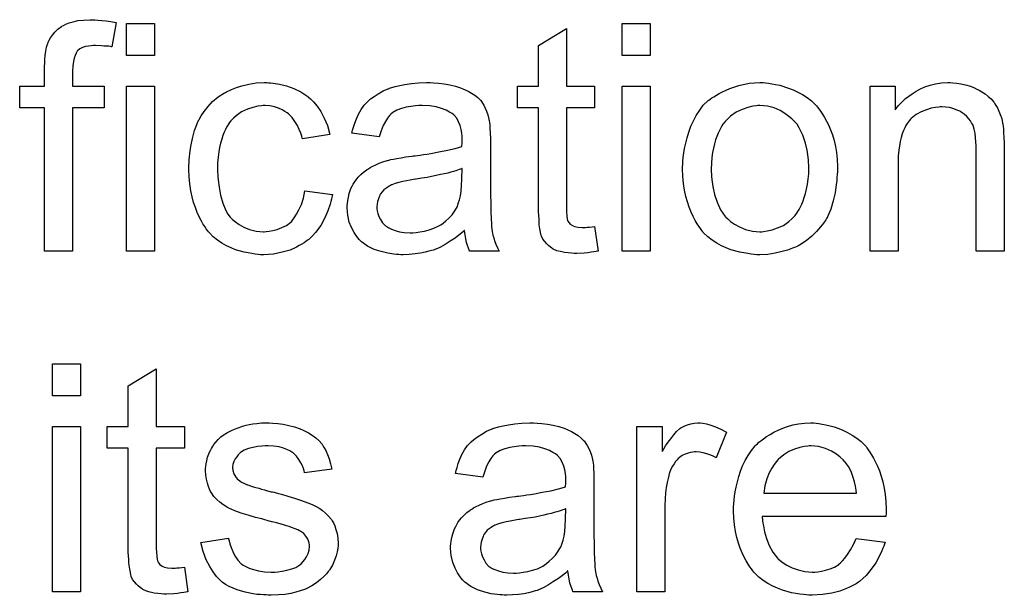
# Model space of a CAD drawing. Extents: x -1.3 to 9.2, y -4.6 to 3.5.
# Tile 194 of 215: x 4.676 to 5.022, y 2.318 to 2.52. Entities that reach past the tile are written whole.
import ezdxf

# ---------------------------------------------------------------- set-up
doc = ezdxf.new("R2010")
doc.units = 0
doc.layers.add('acc-ni-360-23-a_document', color=1, linetype='CONTINUOUS')

msp = doc.modelspace()

# ---------------------------------------------------------------- linework, layer by layer
at = {"layer": 'acc-ni-360-23-a_document', "color": 1}
for points in [[(4.703365, 2.520028), (4.704754, 2.519912), (4.706374, 2.519681), (4.707993, 2.51945), (4.709845, 2.519102), (4.708341, 2.510541), (4.708225, 2.510541), (4.707878, 2.510656), (4.707299, 2.510772), (4.706489, 2.510888), (4.705564, 2.510888), (4.704638, 2.511003), (4.702556, 2.511119), (4.701861, 2.511119), (4.701051, 2.511003), (4.700126, 2.510888), (4.699084, 2.510656), (4.698043, 2.510309), (4.697118, 2.509846), (4.696308, 2.509152), (4.696192, 2.509037), (4.696076, 2.508805), (4.695729, 2.508342), (4.695382, 2.507532), (4.695035, 2.506607), (4.694804, 2.50545), (4.694572, 2.503946), (4.694457, 2.502095), (4.694457, 2.496772), (4.705679, 2.496772), (4.705679, 2.489136), (4.694457, 2.489136), (4.694457, 2.438691), (4.684622, 2.438691), (4.684622, 2.489136), (4.675944, 2.489136), (4.675944, 2.496772), (4.684622, 2.496772), (4.684622, 2.502904), (4.684622, 2.50302), (4.684622, 2.503136), (4.684622, 2.50383), (4.684738, 2.504871), (4.684738, 2.506144), (4.684853, 2.507532), (4.685085, 2.509036), (4.685316, 2.510425), (4.685663, 2.511582), (4.685779, 2.511698), (4.685895, 2.512276), (4.686242, 2.51297), (4.68682, 2.51378), (4.687515, 2.514706), (4.688324, 2.515747), (4.689366, 2.516788), (4.690638, 2.517714), (4.690754, 2.51783), (4.691333, 2.518061), (4.692142, 2.518524), (4.6933, 2.518987), (4.694688, 2.519334), (4.696423, 2.519797), (4.69839, 2.520028), (4.700704, 2.520144), (4.702324, 2.520144), (4.703365, 2.520028)], [(4.723266, 2.507532), (4.713431, 2.507532), (4.713431, 2.518755), (4.723266, 2.518755), (4.723266, 2.507532)], [(4.89751, 2.507532), (4.887676, 2.507532), (4.887676, 2.518755), (4.89751, 2.518755), (4.89751, 2.507532)], [(4.868007, 2.496772), (4.877957, 2.496772), (4.877957, 2.489136), (4.868007, 2.489136), (4.868007, 2.455005), (4.868007, 2.454773), (4.868007, 2.45431), (4.868007, 2.453616), (4.868122, 2.452806), (4.868238, 2.450955), (4.868354, 2.450145), (4.868469, 2.449567), (4.868585, 2.449335), (4.868932, 2.448872), (4.869395, 2.448294), (4.870205, 2.447715), (4.870436, 2.4476), (4.871015, 2.447368), (4.872056, 2.447137), (4.87356, 2.447021), (4.874717, 2.447021), (4.875296, 2.447137), (4.876105, 2.447137), (4.877031, 2.447253), (4.877957, 2.447368), (4.879229, 2.438691), (4.878998, 2.438691), (4.878535, 2.438575), (4.877725, 2.438459), (4.876684, 2.438344), (4.875527, 2.438112), (4.874254, 2.437997), (4.871709, 2.437881), (4.870783, 2.437881), (4.869858, 2.437997), (4.868701, 2.438112), (4.867312, 2.438228), (4.865924, 2.438575), (4.864651, 2.438922), (4.863378, 2.439501), (4.863263, 2.439617), (4.862916, 2.439848), (4.862453, 2.440195), (4.861759, 2.440773), (4.86118, 2.441352), (4.860486, 2.442162), (4.859792, 2.442972), (4.859329, 2.444013), (4.859329, 2.444129), (4.859098, 2.444592), (4.858982, 2.445401), (4.858751, 2.446559), (4.858519, 2.448063), (4.858403, 2.448988), (4.858403, 2.45003), (4.858288, 2.451302), (4.858172, 2.452575), (4.858172, 2.453963), (4.858172, 2.455583), (4.858172, 2.489136), (4.850883, 2.489136), (4.850883, 2.496772), (4.858172, 2.496772), (4.858172, 2.511119), (4.868007, 2.51702), (4.868007, 2.496772)], [(4.763414, 2.497929), (4.764108, 2.497929), (4.765033, 2.497814), (4.767232, 2.497466), (4.769662, 2.496888), (4.772207, 2.495962), (4.774752, 2.494805), (4.777182, 2.493186), (4.777298, 2.493186), (4.777413, 2.492954), (4.778108, 2.49226), (4.779149, 2.491219), (4.780422, 2.489715), (4.781694, 2.487863), (4.782967, 2.485549), (4.784124, 2.482888), (4.784934, 2.479764), (4.775331, 2.47826), (4.775331, 2.478376), (4.775215, 2.478492), (4.775099, 2.479186), (4.774752, 2.480227), (4.774174, 2.4815), (4.773595, 2.482888), (4.77267, 2.484392), (4.771628, 2.485781), (4.770471, 2.486938), (4.770356, 2.487053), (4.769893, 2.487401), (4.769083, 2.487863), (4.768157, 2.488442), (4.766885, 2.48902), (4.765496, 2.489483), (4.763877, 2.48983), (4.762141, 2.489946), (4.761447, 2.489946), (4.760868, 2.48983), (4.759596, 2.489715), (4.75786, 2.489252), (4.756009, 2.488673), (4.753926, 2.487748), (4.751959, 2.486359), (4.751034, 2.485549), (4.750108, 2.484624), (4.750108, 2.484508), (4.749877, 2.484392), (4.749645, 2.484045), (4.749414, 2.483582), (4.749067, 2.483004), (4.748604, 2.48231), (4.748257, 2.4815), (4.747794, 2.480574), (4.747331, 2.479417), (4.746984, 2.478145), (4.746521, 2.476756), (4.746174, 2.475252), (4.745943, 2.473632), (4.745712, 2.471781), (4.74548, 2.469814), (4.74548, 2.467732), (4.74548, 2.467616), (4.74548, 2.467269), (4.74548, 2.466575), (4.745596, 2.46588), (4.745596, 2.464839), (4.745712, 2.463798), (4.746059, 2.461252), (4.746521, 2.458476), (4.747331, 2.455583), (4.748373, 2.453038), (4.749067, 2.451765), (4.749877, 2.450724), (4.750108, 2.450492), (4.750687, 2.449914), (4.751728, 2.449104), (4.753001, 2.448178), (4.754736, 2.447137), (4.756703, 2.446327), (4.759017, 2.445749), (4.76029, 2.445633), (4.761562, 2.445517), (4.761794, 2.445517), (4.762488, 2.445633), (4.763645, 2.445749), (4.764918, 2.44598), (4.766422, 2.446327), (4.768042, 2.447021), (4.769662, 2.447831), (4.771166, 2.448988), (4.771397, 2.449104), (4.771744, 2.449682), (4.772438, 2.450492), (4.773248, 2.451765), (4.774058, 2.453269), (4.774984, 2.45512), (4.775678, 2.457434), (4.776141, 2.45998), (4.785859, 2.458707), (4.785859, 2.458591), (4.785744, 2.458244), (4.785628, 2.457781), (4.785512, 2.457087), (4.785281, 2.456162), (4.78505, 2.455236), (4.78424, 2.452922), (4.783198, 2.450492), (4.781694, 2.447831), (4.779843, 2.445286), (4.778802, 2.444129), (4.777645, 2.442972), (4.777529, 2.442856), (4.777298, 2.44274), (4.776951, 2.442509), (4.776488, 2.442162), (4.775909, 2.441699), (4.775099, 2.441236), (4.774174, 2.440773), (4.773248, 2.440195), (4.770934, 2.439154), (4.768157, 2.438344), (4.765149, 2.43765), (4.763414, 2.437534), (4.761678, 2.437418), (4.760521, 2.437418), (4.759711, 2.437534), (4.75867, 2.43765), (4.757513, 2.437881), (4.75624, 2.438112), (4.754852, 2.438344), (4.751728, 2.439269), (4.750224, 2.439964), (4.748604, 2.440658), (4.746984, 2.441583), (4.74548, 2.442625), (4.743976, 2.443782), (4.742588, 2.44517), (4.742472, 2.445286), (4.742241, 2.445517), (4.741894, 2.44598), (4.741431, 2.446559), (4.740968, 2.447368), (4.740274, 2.44841), (4.739695, 2.449567), (4.739001, 2.450839), (4.738307, 2.452343), (4.737728, 2.454079), (4.737034, 2.455814), (4.736571, 2.457897), (4.736109, 2.45998), (4.735761, 2.462409), (4.73553, 2.464839), (4.735414, 2.4675), (4.735414, 2.467616), (4.735414, 2.467963), (4.735414, 2.468426), (4.735414, 2.46912), (4.73553, 2.46993), (4.73553, 2.470856), (4.735646, 2.471897), (4.735761, 2.473054), (4.736109, 2.475599), (4.736687, 2.478376), (4.737381, 2.481153), (4.738422, 2.48393), (4.738422, 2.484045), (4.738538, 2.484277), (4.73877, 2.484624), (4.739001, 2.485087), (4.739695, 2.486359), (4.740736, 2.487863), (4.742125, 2.489599), (4.743745, 2.491334), (4.745712, 2.49307), (4.74791, 2.494458), (4.748026, 2.494458), (4.748257, 2.494574), (4.748604, 2.494805), (4.749067, 2.495037), (4.749645, 2.495268), (4.75034, 2.495615), (4.752075, 2.496309), (4.754042, 2.496888), (4.756472, 2.497466), (4.759017, 2.497929), (4.761794, 2.498045), (4.76272, 2.498045), (4.763414, 2.497929)], [(4.821379, 2.497929), (4.823115, 2.497814), (4.825082, 2.497582), (4.827049, 2.497235), (4.829016, 2.496772), (4.830867, 2.496194), (4.831098, 2.496078), (4.831677, 2.495847), (4.832487, 2.4955), (4.833528, 2.495037), (4.834685, 2.494343), (4.835842, 2.493648), (4.836883, 2.492723), (4.837809, 2.491797), (4.837925, 2.491682), (4.838156, 2.491334), (4.838503, 2.490756), (4.838966, 2.490062), (4.839544, 2.48902), (4.840007, 2.487979), (4.84047, 2.486706), (4.840817, 2.485202), (4.840817, 2.485087), (4.840933, 2.48474), (4.841048, 2.484045), (4.841164, 2.48312), (4.841164, 2.481847), (4.84128, 2.480343), (4.841395, 2.478376), (4.841395, 2.476178), (4.841395, 2.462988), (4.841395, 2.462872), (4.841395, 2.462409), (4.841395, 2.461715), (4.841395, 2.46079), (4.841395, 2.459748), (4.841395, 2.458476), (4.841511, 2.455699), (4.841511, 2.452806), (4.841627, 2.449914), (4.841743, 2.448641), (4.841743, 2.447484), (4.841858, 2.446443), (4.841974, 2.445633), (4.841974, 2.445517), (4.84209, 2.445054), (4.842205, 2.44436), (4.842552, 2.443435), (4.842784, 2.442393), (4.843247, 2.441236), (4.843825, 2.439964), (4.844404, 2.438691), (4.834106, 2.438691), (4.833991, 2.438807), (4.833875, 2.439269), (4.833644, 2.439848), (4.833297, 2.440773), (4.832949, 2.441815), (4.832718, 2.443088), (4.832487, 2.444476), (4.832255, 2.44598), (4.83214, 2.44598), (4.832024, 2.445749), (4.83133, 2.44517), (4.830288, 2.44436), (4.8289, 2.443319), (4.827164, 2.442278), (4.825429, 2.441121), (4.823578, 2.440079), (4.821611, 2.439269), (4.821379, 2.439154), (4.820685, 2.439038), (4.819644, 2.438691), (4.818371, 2.438344), (4.816751, 2.437997), (4.8149, 2.437765), (4.812818, 2.437534), (4.810735, 2.437418), (4.809809, 2.437418), (4.809115, 2.437534), (4.808305, 2.437534), (4.80738, 2.43765), (4.805297, 2.437997), (4.802983, 2.438575), (4.800438, 2.439385), (4.798124, 2.440542), (4.796041, 2.442046), (4.79581, 2.442278), (4.795231, 2.442856), (4.794421, 2.443897), (4.793496, 2.445286), (4.79257, 2.447021), (4.79176, 2.448988), (4.791182, 2.451418), (4.791066, 2.452575), (4.79095, 2.453963), (4.79095, 2.454195), (4.79095, 2.454657), (4.791066, 2.455467), (4.791182, 2.456509), (4.791413, 2.457781), (4.79176, 2.459054), (4.792223, 2.460443), (4.792801, 2.461715), (4.792917, 2.461831), (4.793149, 2.462294), (4.793611, 2.462988), (4.79419, 2.463798), (4.794884, 2.464723), (4.79581, 2.465649), (4.796735, 2.466575), (4.797892, 2.467385), (4.798008, 2.4675), (4.798471, 2.467732), (4.799049, 2.468194), (4.799975, 2.468657), (4.801016, 2.46912), (4.802289, 2.469698), (4.803562, 2.470161), (4.805066, 2.470624), (4.805181, 2.470624), (4.805644, 2.47074), (4.806338, 2.470971), (4.807264, 2.471087), (4.808421, 2.471318), (4.809925, 2.47155), (4.811661, 2.471897), (4.813743, 2.472128), (4.813859, 2.472128), (4.814322, 2.472244), (4.8149, 2.472244), (4.81571, 2.47236), (4.816636, 2.472475), (4.817793, 2.472707), (4.819065, 2.472822), (4.820454, 2.473054), (4.823231, 2.473632), (4.826239, 2.474211), (4.8289, 2.474905), (4.830173, 2.475252), (4.83133, 2.475599), (4.83133, 2.475715), (4.83133, 2.475946), (4.831445, 2.47664), (4.831445, 2.47745), (4.831445, 2.477913), (4.831445, 2.478145), (4.831445, 2.47826), (4.831445, 2.478376), (4.831445, 2.47907), (4.83133, 2.480227), (4.831098, 2.4815), (4.830751, 2.482888), (4.830173, 2.484277), (4.829478, 2.485549), (4.828553, 2.486591), (4.828437, 2.486706), (4.827859, 2.487169), (4.826933, 2.487632), (4.825776, 2.488326), (4.824156, 2.488905), (4.822305, 2.489483), (4.819991, 2.48983), (4.81733, 2.489946), (4.816173, 2.489946), (4.815016, 2.48983), (4.813396, 2.489599), (4.811776, 2.489367), (4.810041, 2.488905), (4.808421, 2.488326), (4.807033, 2.487516), (4.806917, 2.487401), (4.806454, 2.487053), (4.805876, 2.486475), (4.805181, 2.485549), (4.804487, 2.484392), (4.803677, 2.482888), (4.802983, 2.481037), (4.802289, 2.478954), (4.792686, 2.480227), (4.792686, 2.480343), (4.792801, 2.480459), (4.792801, 2.480806), (4.792917, 2.481269), (4.793264, 2.48231), (4.793727, 2.483814), (4.794306, 2.485318), (4.795, 2.486938), (4.795925, 2.488558), (4.796967, 2.490062), (4.797082, 2.490177), (4.797545, 2.49064), (4.798239, 2.491334), (4.799165, 2.49226), (4.800438, 2.493186), (4.801942, 2.494111), (4.803677, 2.495153), (4.805644, 2.495962), (4.80576, 2.495962), (4.805876, 2.496078), (4.806223, 2.496194), (4.806685, 2.496309), (4.807842, 2.496657), (4.809462, 2.497004), (4.811314, 2.497351), (4.813627, 2.497698), (4.816057, 2.497929), (4.818834, 2.498045), (4.820107, 2.498045), (4.821379, 2.497929)], [(4.938005, 2.497929), (4.939046, 2.497814), (4.940203, 2.497582), (4.941476, 2.497351), (4.94298, 2.497119), (4.946104, 2.496078), (4.947724, 2.4955), (4.949344, 2.49469), (4.950963, 2.49388), (4.952583, 2.492723), (4.954087, 2.491566), (4.955591, 2.490177), (4.955707, 2.490062), (4.955939, 2.48983), (4.956286, 2.489367), (4.956748, 2.488789), (4.957327, 2.487979), (4.958021, 2.486938), (4.958715, 2.485781), (4.959409, 2.484508), (4.960104, 2.48312), (4.960798, 2.481384), (4.961492, 2.479649), (4.962071, 2.477682), (4.962533, 2.475599), (4.962881, 2.473401), (4.963112, 2.471087), (4.963228, 2.468541), (4.963228, 2.468426), (4.963228, 2.468079), (4.963228, 2.4675), (4.963228, 2.46669), (4.963112, 2.465765), (4.962996, 2.464608), (4.962996, 2.463451), (4.962765, 2.462178), (4.962418, 2.459285), (4.961724, 2.456393), (4.960914, 2.453501), (4.959757, 2.450839), (4.959757, 2.450724), (4.959641, 2.450608), (4.959409, 2.450261), (4.959178, 2.449798), (4.958368, 2.448641), (4.957327, 2.447253), (4.955939, 2.445633), (4.954203, 2.444013), (4.952236, 2.442393), (4.949922, 2.440889), (4.949806, 2.440889), (4.949691, 2.440773), (4.949344, 2.440542), (4.948765, 2.440311), (4.948187, 2.440079), (4.947492, 2.439848), (4.945757, 2.439154), (4.94379, 2.438575), (4.94136, 2.437997), (4.938815, 2.437534), (4.936038, 2.437418), (4.934881, 2.437418), (4.933956, 2.437534), (4.932914, 2.43765), (4.931757, 2.437881), (4.930369, 2.438112), (4.92898, 2.438344), (4.925856, 2.439269), (4.924121, 2.439964), (4.922501, 2.440658), (4.920881, 2.441583), (4.919262, 2.442625), (4.917757, 2.443782), (4.916253, 2.44517), (4.916138, 2.445286), (4.915906, 2.445517), (4.915559, 2.44598), (4.915096, 2.446674), (4.914518, 2.447484), (4.913939, 2.44841), (4.913245, 2.449567), (4.912551, 2.450955), (4.911857, 2.452459), (4.911163, 2.454195), (4.910584, 2.456046), (4.910006, 2.458013), (4.909543, 2.460211), (4.909196, 2.462525), (4.908964, 2.46507), (4.908849, 2.467732), (4.908849, 2.467963), (4.908849, 2.468426), (4.908964, 2.469236), (4.908964, 2.470393), (4.90908, 2.471665), (4.909311, 2.473285), (4.909543, 2.474905), (4.910006, 2.476756), (4.910468, 2.478607), (4.911047, 2.480574), (4.911741, 2.482657), (4.912667, 2.484624), (4.913592, 2.486475), (4.914865, 2.488326), (4.916138, 2.490062), (4.917757, 2.491566), (4.917873, 2.491682), (4.918105, 2.491797), (4.918567, 2.492144), (4.919146, 2.492607), (4.91984, 2.49307), (4.920766, 2.493648), (4.921691, 2.494227), (4.922848, 2.494805), (4.924121, 2.495384), (4.925509, 2.495962), (4.928633, 2.497004), (4.93222, 2.497814), (4.934071, 2.497929), (4.936038, 2.498045), (4.937195, 2.498045), (4.938005, 2.497929)], [(5.003838, 2.497929), (5.005111, 2.497814), (5.006615, 2.497582), (5.008235, 2.497235), (5.00997, 2.496772), (5.01159, 2.496078), (5.011822, 2.495962), (5.012284, 2.495731), (5.013094, 2.495384), (5.01402, 2.494805), (5.015177, 2.494111), (5.016218, 2.493186), (5.01726, 2.49226), (5.018185, 2.491103), (5.018301, 2.490987), (5.018532, 2.490524), (5.018879, 2.489946), (5.019458, 2.489136), (5.019921, 2.487979), (5.020383, 2.486822), (5.020962, 2.485434), (5.021309, 2.48393), (5.021309, 2.483814), (5.021425, 2.483351), (5.02154, 2.482657), (5.021656, 2.481731), (5.021656, 2.480343), (5.021772, 2.478723), (5.021887, 2.476756), (5.021887, 2.474327), (5.021887, 2.438691), (5.012053, 2.438691), (5.012053, 2.473864), (5.012053, 2.473979), (5.012053, 2.474095), (5.012053, 2.474905), (5.012053, 2.475946), (5.011937, 2.477219), (5.011822, 2.478723), (5.01159, 2.480227), (5.011243, 2.481616), (5.010896, 2.482888), (5.010896, 2.483004), (5.010665, 2.483351), (5.010318, 2.48393), (5.00997, 2.484624), (5.009392, 2.485318), (5.008698, 2.486128), (5.007772, 2.486938), (5.006731, 2.487632), (5.006615, 2.487748), (5.006268, 2.487979), (5.005574, 2.488211), (5.004764, 2.488558), (5.003838, 2.488905), (5.002681, 2.489252), (5.001293, 2.489367), (4.999904, 2.489483), (4.999326, 2.489483), (4.998863, 2.489367), (4.997706, 2.489252), (4.996202, 2.48902), (4.994582, 2.488442), (4.992731, 2.487748), (4.99088, 2.486822), (4.989144, 2.485434), (4.988913, 2.485202), (4.98845, 2.484624), (4.988103, 2.484161), (4.987756, 2.483582), (4.987293, 2.482888), (4.986946, 2.482078), (4.986483, 2.481153), (4.98602, 2.479996), (4.985673, 2.478723), (4.985326, 2.477335), (4.985095, 2.475831), (4.984864, 2.474211), (4.984632, 2.472244), (4.984632, 2.470277), (4.984632, 2.438691), (4.974798, 2.438691), (4.974798, 2.496772), (4.983591, 2.496772), (4.983591, 2.488442), (4.983707, 2.488558), (4.983938, 2.488905), (4.984285, 2.489367), (4.984748, 2.489946), (4.985442, 2.49064), (4.986252, 2.49145), (4.987177, 2.492376), (4.988334, 2.493301), (4.989492, 2.494111), (4.99088, 2.495037), (4.992384, 2.495847), (4.994004, 2.496541), (4.995855, 2.497119), (4.997706, 2.497582), (4.999789, 2.497929), (5.001987, 2.498045), (5.002913, 2.498045), (5.003838, 2.497929)], [(4.723266, 2.438691), (4.713431, 2.438691), (4.713431, 2.496772), (4.723266, 2.496772), (4.723266, 2.438691)], [(4.89751, 2.438691), (4.887676, 2.438691), (4.887676, 2.496772), (4.89751, 2.496772), (4.89751, 2.438691)], [(4.936038, 2.489946), (4.935344, 2.489946), (4.934765, 2.48983), (4.933493, 2.489715), (4.931757, 2.489252), (4.92979, 2.488558), (4.927708, 2.487632), (4.925741, 2.486244), (4.924699, 2.485318), (4.923774, 2.484392), (4.923774, 2.484277), (4.923542, 2.484161), (4.923311, 2.483814), (4.922964, 2.483351), (4.922617, 2.482773), (4.92227, 2.482078), (4.921807, 2.481153), (4.921344, 2.480227), (4.920881, 2.47907), (4.920419, 2.477913), (4.920072, 2.476525), (4.919724, 2.475021), (4.919377, 2.473401), (4.919146, 2.471665), (4.91903, 2.469698), (4.918914, 2.467732), (4.918914, 2.467616), (4.918914, 2.467269), (4.918914, 2.46669), (4.91903, 2.46588), (4.91903, 2.464955), (4.919146, 2.463914), (4.919493, 2.461484), (4.920072, 2.458707), (4.920997, 2.45593), (4.922154, 2.453269), (4.922964, 2.452112), (4.923774, 2.450955), (4.92389, 2.450955), (4.924005, 2.450724), (4.924699, 2.450145), (4.925741, 2.44922), (4.927129, 2.448294), (4.928865, 2.447253), (4.930947, 2.446327), (4.933377, 2.445749), (4.93465, 2.445633), (4.936038, 2.445517), (4.936732, 2.445517), (4.937311, 2.445633), (4.938583, 2.445864), (4.940319, 2.446211), (4.94217, 2.446906), (4.944253, 2.447831), (4.94622, 2.44922), (4.947261, 2.450145), (4.948187, 2.451071), (4.948302, 2.451186), (4.948418, 2.451302), (4.948649, 2.451649), (4.948997, 2.452112), (4.949344, 2.452691), (4.949806, 2.453385), (4.950269, 2.45431), (4.950732, 2.455236), (4.951195, 2.456393), (4.951542, 2.457666), (4.952005, 2.459054), (4.952352, 2.460558), (4.952699, 2.462294), (4.95293, 2.464029), (4.953162, 2.465996), (4.953162, 2.468079), (4.953162, 2.468194), (4.953162, 2.468541), (4.953162, 2.46912), (4.953046, 2.469814), (4.953046, 2.47074), (4.95293, 2.471781), (4.952583, 2.474211), (4.952005, 2.476756), (4.951079, 2.479533), (4.949806, 2.482078), (4.949112, 2.483351), (4.948187, 2.484392), (4.948187, 2.484508), (4.947955, 2.484624), (4.947261, 2.485318), (4.94622, 2.486128), (4.944831, 2.487169), (4.943096, 2.488211), (4.941013, 2.489136), (4.938699, 2.489715), (4.937426, 2.48983), (4.936038, 2.489946)], [(4.831445, 2.467847), (4.83133, 2.467847), (4.831214, 2.467732), (4.830867, 2.467616), (4.830404, 2.4675), (4.829825, 2.467269), (4.829131, 2.467037), (4.828321, 2.466806), (4.827396, 2.466575), (4.826355, 2.466227), (4.825082, 2.465996), (4.823809, 2.465649), (4.822305, 2.465302), (4.820685, 2.464955), (4.819065, 2.464608), (4.817214, 2.464376), (4.815247, 2.464029), (4.815016, 2.464029), (4.814322, 2.463914), (4.813165, 2.463682), (4.811892, 2.463451), (4.810504, 2.463219), (4.809115, 2.462872), (4.807842, 2.462525), (4.806685, 2.462062), (4.80657, 2.462062), (4.806223, 2.461831), (4.80576, 2.461599), (4.805297, 2.461252), (4.803909, 2.460327), (4.802752, 2.458938), (4.802752, 2.458823), (4.80252, 2.458591), (4.802405, 2.458128), (4.802173, 2.45755), (4.801942, 2.456856), (4.80171, 2.456162), (4.801595, 2.455236), (4.801479, 2.45431), (4.801479, 2.454195), (4.801479, 2.453616), (4.801595, 2.452922), (4.801826, 2.451996), (4.802173, 2.450955), (4.802752, 2.449914), (4.803446, 2.448757), (4.804372, 2.447715), (4.804487, 2.4476), (4.80495, 2.447368), (4.805644, 2.446906), (4.80657, 2.446443), (4.807842, 2.44598), (4.809347, 2.445517), (4.811082, 2.445286), (4.813165, 2.44517), (4.81409, 2.44517), (4.815247, 2.445286), (4.81652, 2.445517), (4.81814, 2.445749), (4.81976, 2.446211), (4.821495, 2.44679), (4.823231, 2.4476), (4.823462, 2.447715), (4.823925, 2.448063), (4.824735, 2.448641), (4.82566, 2.449451), (4.826702, 2.450377), (4.827859, 2.451534), (4.828784, 2.452922), (4.82971, 2.454426), (4.829825, 2.454542), (4.829941, 2.455005), (4.830173, 2.455814), (4.83052, 2.456856), (4.830867, 2.458244), (4.831098, 2.459864), (4.831214, 2.461831), (4.83133, 2.464145), (4.831445, 2.467847)], [(4.697349, 2.387852), (4.687515, 2.387852), (4.687515, 2.399075), (4.697349, 2.399075), (4.697349, 2.387852)], [(4.723844, 2.377092), (4.733794, 2.377092), (4.733794, 2.369456), (4.723844, 2.369456), (4.723844, 2.335325), (4.723844, 2.335093), (4.723844, 2.33463), (4.723844, 2.333936), (4.72396, 2.333126), (4.724076, 2.331275), (4.724191, 2.330465), (4.724307, 2.329887), (4.724423, 2.329655), (4.72477, 2.329192), (4.725233, 2.328614), (4.726043, 2.328035), (4.726274, 2.32792), (4.726852, 2.327688), (4.727894, 2.327457), (4.729398, 2.327341), (4.730555, 2.327341), (4.731133, 2.327457), (4.731943, 2.327457), (4.732869, 2.327573), (4.733794, 2.327688), (4.735067, 2.319011), (4.734836, 2.319011), (4.734373, 2.318895), (4.733563, 2.318779), (4.732522, 2.318664), (4.731365, 2.318432), (4.730092, 2.318317), (4.727547, 2.318201), (4.726621, 2.318201), (4.725695, 2.318317), (4.724538, 2.318432), (4.72315, 2.318548), (4.721762, 2.318895), (4.720489, 2.319242), (4.719216, 2.319821), (4.719101, 2.319936), (4.718753, 2.320168), (4.718291, 2.320515), (4.717596, 2.321093), (4.717018, 2.321672), (4.716324, 2.322482), (4.71563, 2.323292), (4.715167, 2.324333), (4.715167, 2.324449), (4.714935, 2.324912), (4.71482, 2.325721), (4.714588, 2.326878), (4.714357, 2.328383), (4.714241, 2.329308), (4.714241, 2.330349), (4.714126, 2.331622), (4.71401, 2.332895), (4.71401, 2.334283), (4.71401, 2.335903), (4.71401, 2.369456), (4.706721, 2.369456), (4.706721, 2.377092), (4.71401, 2.377092), (4.71401, 2.391439), (4.723844, 2.39734), (4.723844, 2.377092)], [(4.697349, 2.319011), (4.687515, 2.319011), (4.687515, 2.377092), (4.697349, 2.377092), (4.697349, 2.319011)], [(4.764918, 2.378249), (4.766653, 2.378133), (4.768505, 2.377902), (4.770471, 2.377439), (4.772554, 2.376977), (4.774521, 2.376282), (4.774637, 2.376282), (4.774752, 2.376167), (4.775331, 2.375935), (4.776256, 2.375472), (4.777413, 2.374894), (4.778686, 2.374084), (4.779959, 2.373158), (4.781116, 2.372117), (4.782157, 2.37096), (4.782273, 2.370844), (4.782504, 2.370382), (4.782967, 2.369572), (4.783546, 2.368646), (4.784124, 2.367258), (4.784703, 2.365754), (4.785165, 2.364018), (4.785628, 2.362051), (4.776025, 2.360778), (4.776025, 2.36101), (4.775909, 2.361473), (4.775678, 2.362283), (4.775331, 2.363324), (4.774752, 2.364365), (4.774058, 2.365522), (4.773248, 2.366679), (4.772091, 2.36772), (4.771975, 2.367836), (4.771513, 2.368068), (4.770819, 2.36853), (4.769777, 2.368993), (4.76862, 2.369456), (4.767116, 2.369919), (4.765265, 2.37015), (4.763298, 2.370266), (4.762141, 2.370266), (4.760984, 2.37015), (4.75948, 2.370035), (4.757976, 2.369687), (4.756356, 2.36934), (4.754852, 2.368762), (4.753579, 2.367952), (4.753463, 2.367836), (4.753116, 2.367605), (4.752654, 2.367142), (4.752191, 2.366448), (4.751612, 2.365754), (4.75115, 2.364828), (4.750802, 2.363787), (4.750687, 2.362745), (4.750687, 2.36263), (4.750687, 2.362398), (4.750802, 2.362051), (4.750802, 2.361588), (4.75115, 2.360431), (4.751844, 2.359274), (4.751959, 2.359159), (4.752075, 2.359043), (4.752306, 2.358696), (4.752769, 2.358349), (4.753232, 2.358002), (4.753926, 2.357539), (4.754736, 2.357192), (4.755662, 2.356729), (4.755778, 2.356729), (4.756009, 2.356613), (4.756472, 2.356498), (4.757282, 2.356151), (4.758439, 2.355803), (4.759943, 2.355456), (4.760868, 2.355109), (4.76191, 2.354878), (4.763067, 2.354531), (4.764339, 2.354184), (4.764455, 2.354184), (4.764802, 2.354068), (4.765381, 2.353952), (4.766075, 2.353721), (4.766885, 2.353489), (4.767926, 2.353258), (4.770124, 2.352564), (4.772554, 2.35187), (4.774984, 2.35106), (4.777182, 2.35025), (4.778108, 2.349903), (4.778917, 2.349556), (4.779149, 2.34944), (4.779612, 2.349209), (4.780306, 2.348861), (4.781347, 2.348283), (4.782389, 2.347589), (4.78343, 2.346663), (4.784471, 2.345622), (4.785397, 2.344465), (4.785512, 2.344349), (4.785744, 2.343886), (4.786207, 2.343192), (4.786669, 2.342151), (4.787016, 2.340878), (4.787479, 2.33949), (4.787711, 2.33787), (4.787826, 2.336019), (4.787826, 2.335787), (4.787826, 2.335209), (4.787711, 2.334283), (4.787479, 2.33301), (4.787132, 2.331622), (4.786554, 2.330118), (4.785859, 2.328383), (4.784934, 2.326763), (4.784818, 2.326531), (4.784355, 2.326068), (4.783777, 2.325259), (4.782851, 2.324333), (4.781579, 2.323292), (4.78019, 2.322135), (4.77857, 2.321093), (4.776604, 2.320052), (4.776488, 2.320052), (4.776372, 2.319936), (4.775678, 2.319705), (4.774521, 2.319358), (4.773017, 2.318895), (4.771166, 2.318432), (4.769083, 2.318085), (4.766885, 2.317854), (4.764339, 2.317738), (4.763298, 2.317738), (4.762488, 2.317854), (4.761562, 2.317854), (4.760405, 2.31797), (4.759248, 2.318085), (4.757976, 2.318317), (4.755199, 2.318895), (4.752306, 2.319705), (4.74953, 2.320862), (4.748257, 2.321556), (4.7471, 2.322366), (4.746984, 2.322482), (4.746869, 2.322597), (4.746174, 2.323292), (4.745133, 2.324333), (4.743976, 2.325953), (4.742703, 2.32792), (4.741431, 2.330234), (4.740389, 2.333126), (4.739579, 2.336366), (4.749298, 2.33787), (4.749298, 2.337754), (4.749298, 2.337639), (4.74953, 2.336944), (4.749761, 2.335787), (4.750224, 2.334515), (4.750802, 2.333126), (4.751497, 2.331622), (4.752538, 2.330118), (4.753811, 2.328845), (4.754042, 2.32873), (4.754505, 2.328383), (4.75543, 2.32792), (4.756587, 2.327341), (4.758092, 2.326763), (4.759827, 2.3263), (4.76191, 2.325953), (4.764339, 2.325837), (4.765496, 2.325837), (4.766653, 2.325953), (4.768157, 2.326184), (4.769777, 2.326531), (4.771513, 2.326994), (4.773017, 2.327573), (4.774405, 2.328498), (4.774521, 2.328614), (4.774984, 2.328961), (4.775447, 2.329539), (4.776141, 2.330349), (4.776719, 2.331275), (4.777298, 2.332432), (4.777645, 2.333589), (4.777761, 2.334977), (4.777761, 2.335093), (4.777761, 2.335556), (4.777645, 2.336134), (4.777413, 2.336944), (4.777066, 2.337754), (4.776488, 2.338564), (4.775794, 2.33949), (4.774752, 2.340184), (4.774637, 2.3403), (4.774289, 2.340415), (4.773711, 2.340762), (4.772785, 2.34111), (4.771397, 2.341572), (4.770587, 2.341919), (4.769662, 2.342151), (4.76862, 2.342498), (4.767463, 2.342845), (4.76619, 2.343192), (4.764686, 2.343539), (4.764571, 2.343539), (4.764224, 2.343655), (4.763645, 2.343771), (4.762951, 2.344002), (4.762025, 2.344233), (4.760984, 2.344581), (4.758786, 2.345159), (4.75624, 2.345969), (4.753811, 2.346663), (4.751497, 2.347473), (4.750455, 2.347936), (4.749645, 2.348283), (4.749414, 2.348399), (4.748951, 2.34863), (4.748257, 2.349093), (4.747331, 2.349671), (4.74629, 2.350481), (4.745249, 2.351407), (4.744208, 2.352448), (4.743282, 2.353721), (4.743166, 2.353836), (4.742935, 2.354299), (4.742588, 2.355109), (4.742241, 2.356035), (4.741894, 2.357192), (4.741546, 2.35858), (4.741315, 2.359969), (4.741199, 2.361588), (4.741199, 2.36182), (4.741199, 2.362283), (4.741315, 2.362977), (4.741431, 2.364018), (4.741662, 2.365059), (4.741894, 2.366332), (4.742356, 2.367489), (4.742935, 2.368762), (4.743051, 2.368878), (4.743282, 2.36934), (4.743629, 2.369919), (4.744208, 2.370729), (4.744902, 2.371539), (4.745712, 2.37258), (4.746637, 2.373506), (4.747794, 2.374315), (4.74791, 2.374431), (4.748257, 2.374547), (4.74872, 2.374894), (4.749414, 2.375241), (4.75034, 2.375704), (4.751381, 2.376167), (4.752654, 2.376629), (4.754042, 2.377092), (4.754273, 2.377208), (4.754736, 2.377324), (4.755546, 2.377555), (4.756587, 2.377786), (4.75786, 2.378018), (4.759248, 2.378133), (4.760868, 2.378365), (4.763645, 2.378365), (4.764918, 2.378249)], [(4.857709, 2.378249), (4.859445, 2.378133), (4.861412, 2.377902), (4.863378, 2.377555), (4.865345, 2.377092), (4.867197, 2.376514), (4.867428, 2.376398), (4.868007, 2.376167), (4.868816, 2.37582), (4.869858, 2.375357), (4.871015, 2.374662), (4.872172, 2.373968), (4.873213, 2.373043), (4.874139, 2.372117), (4.874254, 2.372001), (4.874486, 2.371654), (4.874833, 2.371076), (4.875296, 2.370382), (4.875874, 2.36934), (4.876337, 2.368299), (4.8768, 2.367026), (4.877147, 2.365522), (4.877147, 2.365407), (4.877262, 2.365059), (4.877378, 2.364365), (4.877494, 2.36344), (4.877494, 2.362167), (4.87761, 2.360663), (4.877725, 2.358696), (4.877725, 2.356498), (4.877725, 2.343308), (4.877725, 2.343192), (4.877725, 2.342729), (4.877725, 2.342035), (4.877725, 2.34111), (4.877725, 2.340068), (4.877725, 2.338796), (4.877841, 2.336019), (4.877841, 2.333126), (4.877957, 2.330234), (4.878072, 2.328961), (4.878072, 2.327804), (4.878188, 2.326763), (4.878304, 2.325953), (4.878304, 2.325837), (4.878419, 2.325374), (4.878535, 2.32468), (4.878882, 2.323755), (4.879114, 2.322713), (4.879577, 2.321556), (4.880155, 2.320284), (4.880734, 2.319011), (4.870436, 2.319011), (4.87032, 2.319126), (4.870205, 2.319589), (4.869973, 2.320168), (4.869626, 2.321093), (4.869279, 2.322135), (4.869048, 2.323407), (4.868816, 2.324796), (4.868585, 2.3263), (4.868469, 2.3263), (4.868354, 2.326068), (4.867659, 2.32549), (4.866618, 2.32468), (4.86523, 2.323639), (4.863494, 2.322597), (4.861759, 2.321441), (4.859908, 2.320399), (4.857941, 2.319589), (4.857709, 2.319474), (4.857015, 2.319358), (4.855974, 2.319011), (4.854701, 2.318664), (4.853081, 2.318317), (4.85123, 2.318085), (4.849147, 2.317854), (4.847065, 2.317738), (4.846139, 2.317738), (4.845445, 2.317854), (4.844635, 2.317854), (4.843709, 2.31797), (4.841627, 2.318317), (4.839313, 2.318895), (4.836767, 2.319705), (4.834453, 2.320862), (4.832371, 2.322366), (4.83214, 2.322597), (4.831561, 2.323176), (4.830751, 2.324217), (4.829825, 2.325606), (4.8289, 2.327341), (4.82809, 2.329308), (4.827511, 2.331738), (4.827396, 2.332895), (4.82728, 2.334283), (4.82728, 2.334515), (4.82728, 2.334977), (4.827396, 2.335787), (4.827511, 2.336829), (4.827743, 2.338101), (4.82809, 2.339374), (4.828553, 2.340762), (4.829131, 2.342035), (4.829247, 2.342151), (4.829478, 2.342614), (4.829941, 2.343308), (4.83052, 2.344118), (4.831214, 2.345043), (4.83214, 2.345969), (4.833065, 2.346894), (4.834222, 2.347704), (4.834338, 2.34782), (4.834801, 2.348052), (4.835379, 2.348514), (4.836305, 2.348977), (4.837346, 2.34944), (4.838619, 2.350018), (4.839891, 2.350481), (4.841395, 2.350944), (4.841511, 2.350944), (4.841974, 2.35106), (4.842668, 2.351291), (4.843594, 2.351407), (4.844751, 2.351638), (4.846255, 2.35187), (4.84799, 2.352217), (4.850073, 2.352448), (4.850189, 2.352448), (4.850651, 2.352564), (4.85123, 2.352564), (4.85204, 2.35268), (4.852966, 2.352795), (4.854123, 2.353027), (4.855395, 2.353142), (4.856784, 2.353374), (4.85956, 2.353952), (4.862569, 2.354531), (4.86523, 2.355225), (4.866502, 2.355572), (4.867659, 2.355919), (4.867659, 2.356035), (4.867659, 2.356266), (4.867775, 2.35696), (4.867775, 2.35777), (4.867775, 2.358233), (4.867775, 2.358465), (4.867775, 2.35858), (4.867775, 2.358696), (4.867775, 2.35939), (4.867659, 2.360547), (4.867428, 2.36182), (4.867081, 2.363208), (4.866502, 2.364597), (4.865808, 2.365869), (4.864883, 2.366911), (4.864767, 2.367026), (4.864188, 2.367489), (4.863263, 2.367952), (4.862106, 2.368646), (4.860486, 2.369225), (4.858635, 2.369803), (4.856321, 2.37015), (4.85366, 2.370266), (4.852503, 2.370266), (4.851346, 2.37015), (4.849726, 2.369919), (4.848106, 2.369687), (4.846371, 2.369225), (4.844751, 2.368646), (4.843362, 2.367836), (4.843247, 2.36772), (4.842784, 2.367373), (4.842205, 2.366795), (4.841511, 2.365869), (4.840817, 2.364712), (4.840007, 2.363208), (4.839313, 2.361357), (4.838619, 2.359274), (4.829016, 2.360547), (4.829016, 2.360663), (4.829131, 2.360778), (4.829131, 2.361126), (4.829247, 2.361588), (4.829594, 2.36263), (4.830057, 2.364134), (4.830635, 2.365638), (4.83133, 2.367258), (4.832255, 2.368878), (4.833297, 2.370382), (4.833412, 2.370497), (4.833875, 2.37096), (4.834569, 2.371654), (4.835495, 2.37258), (4.836767, 2.373506), (4.838272, 2.374431), (4.840007, 2.375472), (4.841974, 2.376282), (4.84209, 2.376282), (4.842205, 2.376398), (4.842552, 2.376514), (4.843015, 2.376629), (4.844172, 2.376977), (4.845792, 2.377324), (4.847643, 2.377671), (4.849957, 2.378018), (4.852387, 2.378249), (4.855164, 2.378365), (4.856436, 2.378365), (4.857709, 2.378249)], [(4.916022, 2.378249), (4.917295, 2.378018), (4.918799, 2.377555), (4.920419, 2.376977), (4.92227, 2.376167), (4.924237, 2.375125), (4.92065, 2.366101), (4.920534, 2.366216), (4.920072, 2.366448), (4.919377, 2.366795), (4.918452, 2.367142), (4.91741, 2.367489), (4.916138, 2.367836), (4.914865, 2.368068), (4.913592, 2.368183), (4.913014, 2.368183), (4.912435, 2.368068), (4.911625, 2.367952), (4.910815, 2.36772), (4.909774, 2.367373), (4.908733, 2.366911), (4.907807, 2.366216), (4.907692, 2.366101), (4.907345, 2.365869), (4.906997, 2.365407), (4.906419, 2.364828), (4.90584, 2.364018), (4.905262, 2.363093), (4.904683, 2.362051), (4.904221, 2.360778), (4.904105, 2.360547), (4.903989, 2.359853), (4.903758, 2.358812), (4.903411, 2.357423), (4.903064, 2.355688), (4.902832, 2.353721), (4.902717, 2.351638), (4.902601, 2.349324), (4.902601, 2.319011), (4.892766, 2.319011), (4.892766, 2.377092), (4.901675, 2.377092), (4.901675, 2.368299), (4.901791, 2.368415), (4.902254, 2.369225), (4.902832, 2.370266), (4.903758, 2.371539), (4.904683, 2.372811), (4.905725, 2.3742), (4.906766, 2.375357), (4.907807, 2.376282), (4.907923, 2.376398), (4.90827, 2.376629), (4.908964, 2.376977), (4.909658, 2.377324), (4.910584, 2.377671), (4.911741, 2.378018), (4.912898, 2.378249), (4.914171, 2.378365), (4.914981, 2.378365), (4.916022, 2.378249)], [(4.955823, 2.378249), (4.956748, 2.378133), (4.957905, 2.377902), (4.959178, 2.377671), (4.960682, 2.377324), (4.962071, 2.376977), (4.96369, 2.376398), (4.965194, 2.37582), (4.966814, 2.37501), (4.968434, 2.374084), (4.970054, 2.373043), (4.971558, 2.37177), (4.972946, 2.370382), (4.973062, 2.370266), (4.973293, 2.370035), (4.973641, 2.369572), (4.974103, 2.368878), (4.974682, 2.368068), (4.97526, 2.367142), (4.975955, 2.365985), (4.976649, 2.364597), (4.977343, 2.363093), (4.978037, 2.361473), (4.978616, 2.359622), (4.979194, 2.357655), (4.979657, 2.355456), (4.980004, 2.353142), (4.980235, 2.350713), (4.980351, 2.348052), (4.980351, 2.347936), (4.980351, 2.347473), (4.980351, 2.346663), (4.980235, 2.345506), (4.936848, 2.345506), (4.936848, 2.34539), (4.936848, 2.345043), (4.936964, 2.344581), (4.936964, 2.343886), (4.937079, 2.343076), (4.937311, 2.342151), (4.937658, 2.340068), (4.938352, 2.337754), (4.939278, 2.335209), (4.94055, 2.332895), (4.94217, 2.330812), (4.942286, 2.330812), (4.942402, 2.330581), (4.943096, 2.330002), (4.944137, 2.329192), (4.945525, 2.328383), (4.947377, 2.327457), (4.949459, 2.326647), (4.951773, 2.326068), (4.953046, 2.325953), (4.954434, 2.325837), (4.95536, 2.325837), (4.956401, 2.325953), (4.957674, 2.326184), (4.959062, 2.326531), (4.960682, 2.326994), (4.962186, 2.327688), (4.96369, 2.328614), (4.963806, 2.32873), (4.964385, 2.329192), (4.965079, 2.329887), (4.965889, 2.330812), (4.966814, 2.332085), (4.967856, 2.333705), (4.968897, 2.335556), (4.969823, 2.337754), (4.980004, 2.336481), (4.980004, 2.336366), (4.979888, 2.336134), (4.979773, 2.335672), (4.979541, 2.334977), (4.979194, 2.334283), (4.978847, 2.333358), (4.977922, 2.331391), (4.976765, 2.329192), (4.975145, 2.326878), (4.973293, 2.32468), (4.97098, 2.322597), (4.970864, 2.322597), (4.970632, 2.322366), (4.970285, 2.322135), (4.969823, 2.321788), (4.969128, 2.321441), (4.968434, 2.321093), (4.967508, 2.320631), (4.966467, 2.320168), (4.96531, 2.319705), (4.964153, 2.319242), (4.961261, 2.318548), (4.958021, 2.31797), (4.954434, 2.317738), (4.953162, 2.317738), (4.952352, 2.317854), (4.95131, 2.31797), (4.950038, 2.318201), (4.948649, 2.318432), (4.947145, 2.318664), (4.943906, 2.319589), (4.94217, 2.320284), (4.94055, 2.320978), (4.938815, 2.321903), (4.937195, 2.322945), (4.935691, 2.324102), (4.934187, 2.32549), (4.934071, 2.325606), (4.93384, 2.325837), (4.933493, 2.3263), (4.93303, 2.326994), (4.932451, 2.327804), (4.931873, 2.32873), (4.931179, 2.329887), (4.930484, 2.331159), (4.92979, 2.332663), (4.929096, 2.334283), (4.928518, 2.336134), (4.927939, 2.338101), (4.927476, 2.340184), (4.927129, 2.342498), (4.926898, 2.344928), (4.926782, 2.347473), (4.926782, 2.347589), (4.926782, 2.348167), (4.926782, 2.348861), (4.926898, 2.349903), (4.927014, 2.351175), (4.927129, 2.352564), (4.927361, 2.354184), (4.927708, 2.355803), (4.928633, 2.359506), (4.929212, 2.361357), (4.929906, 2.363324), (4.930832, 2.365175), (4.931873, 2.366911), (4.93303, 2.368646), (4.934303, 2.370266), (4.934418, 2.370382), (4.93465, 2.370613), (4.935113, 2.37096), (4.935691, 2.371539), (4.936385, 2.372117), (4.937311, 2.372811), (4.938352, 2.373621), (4.939625, 2.374315), (4.940898, 2.375125), (4.942402, 2.37582), (4.944021, 2.376514), (4.945757, 2.377092), (4.947608, 2.377671), (4.949575, 2.378018), (4.951658, 2.378249), (4.953856, 2.378365), (4.955013, 2.378365), (4.955823, 2.378249)], [(4.953972, 2.370266), (4.953277, 2.370266), (4.952815, 2.37015), (4.951542, 2.370035), (4.950038, 2.369687), (4.948187, 2.369109), (4.94622, 2.368299), (4.944368, 2.367142), (4.942517, 2.365638), (4.942286, 2.365407), (4.941823, 2.364828), (4.941013, 2.363787), (4.940203, 2.362398), (4.939278, 2.360778), (4.938468, 2.358696), (4.937774, 2.356266), (4.937426, 2.353605), (4.969938, 2.353605), (4.969938, 2.353721), (4.969938, 2.353952), (4.969823, 2.354299), (4.969823, 2.354762), (4.969591, 2.356151), (4.969244, 2.357655), (4.968666, 2.359506), (4.968087, 2.361241), (4.967161, 2.362977), (4.96612, 2.364481), (4.96612, 2.364597), (4.965889, 2.364712), (4.96531, 2.365407), (4.964269, 2.366332), (4.962881, 2.367373), (4.961145, 2.368415), (4.959062, 2.36934), (4.956633, 2.370035), (4.95536, 2.37015), (4.953972, 2.370266)], [(4.867775, 2.348167), (4.867659, 2.348167), (4.867544, 2.348052), (4.867197, 2.347936), (4.866734, 2.34782), (4.866155, 2.347589), (4.865461, 2.347357), (4.864651, 2.347126), (4.863726, 2.346894), (4.862684, 2.346547), (4.861412, 2.346316), (4.860139, 2.345969), (4.858635, 2.345622), (4.857015, 2.345275), (4.855395, 2.344928), (4.853544, 2.344696), (4.851577, 2.344349), (4.851346, 2.344349), (4.850651, 2.344233), (4.849494, 2.344002), (4.848222, 2.343771), (4.846833, 2.343539), (4.845445, 2.343192), (4.844172, 2.342845), (4.843015, 2.342382), (4.8429, 2.342382), (4.842552, 2.342151), (4.84209, 2.341919), (4.841627, 2.341572), (4.840239, 2.340647), (4.839082, 2.339258), (4.839082, 2.339143), (4.83885, 2.338911), (4.838734, 2.338448), (4.838503, 2.33787), (4.838272, 2.337176), (4.83804, 2.336481), (4.837925, 2.335556), (4.837809, 2.33463), (4.837809, 2.334515), (4.837809, 2.333936), (4.837925, 2.333242), (4.838156, 2.332316), (4.838503, 2.331275), (4.839082, 2.330234), (4.839776, 2.329077), (4.840701, 2.328035), (4.840817, 2.32792), (4.84128, 2.327688), (4.841974, 2.327226), (4.8429, 2.326763), (4.844172, 2.3263), (4.845676, 2.325837), (4.847412, 2.325606), (4.849494, 2.32549), (4.85042, 2.32549), (4.851577, 2.325606), (4.85285, 2.325837), (4.85447, 2.326068), (4.856089, 2.326531), (4.857825, 2.32711), (4.85956, 2.32792), (4.859792, 2.328035), (4.860255, 2.328383), (4.861065, 2.328961), (4.86199, 2.329771), (4.863031, 2.330697), (4.864188, 2.331854), (4.865114, 2.333242), (4.86604, 2.334746), (4.866155, 2.334862), (4.866271, 2.335325), (4.866502, 2.336134), (4.86685, 2.337176), (4.867197, 2.338564), (4.867428, 2.340184), (4.867544, 2.342151), (4.867659, 2.344465), (4.867775, 2.348167)]]:
    msp.add_lwpolyline(points, dxfattribs=at)

doc.saveas('drawing.dxf')
